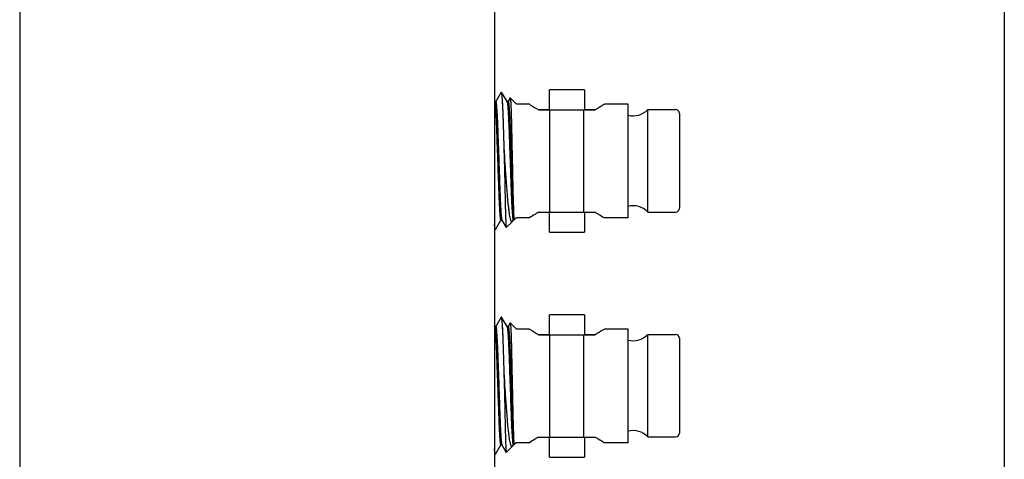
# Model space of a CAD drawing. Header units: millimetres. Extents: x 8 to 542, y 18 to 307.
# Tile 5 of 8: x 294 to 334, y 160 to 178. Entities that reach past the tile are written whole.
import ezdxf

# ---------------------------------------------------------------- set-up
doc = ezdxf.new("R2010")
doc.units = ezdxf.units.MM
doc.header["$LTSCALE"] = 23.1
doc.layers.add('00_COMPONENTS', color=7, linetype='CONTINUOUS')

msp = doc.modelspace()

# ---------------------------------------------------------------- linework, layer by layer
at = {"layer": '00_COMPONENTS', "color": 7}
for p, q in [((294.166, 210.295), (294.166, 110.295)), ((313.166, 208.295), (313.166, 112.295)), ((333.569, 197.695), (333.569, 122.895)), ((313.43, 175.08), (313.214, 174.707)), ((313.433, 175.083), (313.448, 175.083)), ((313.67, 174.703), (313.451, 175.08)), ((316.766, 175.173), (315.366, 175.173)), ((315.366, 174.383), (315.366, 175.173)), ((316.766, 175.173), (316.766, 174.383)), ((313.17, 174.703), (313.166, 174.71)), ((313.216, 174.706), (313.168, 174.706)), ((313.17, 174.703), (313.171, 174.699)), ((313.214, 174.707), (313.214, 174.706)), ((313.716, 174.706), (313.668, 174.706)), ((313.67, 174.703), (313.671, 174.7)), ((313.796, 174.849), (313.714, 174.707)), ((313.714, 174.707), (313.714, 174.706)), ((314.051, 174.598), (313.799, 174.85)), ((314.566, 174.598), (314.051, 174.598)), ((314.566, 174.598), (314.567, 174.597)), ((317.566, 174.598), (317.55, 174.587)), ((317.564, 174.597), (317.55, 174.587)), ((318.516, 174.598), (317.566, 174.598)), ((318.516, 170.048), (318.516, 174.598)), ((314.918, 174.383), (315.366, 174.383)), ((314.936, 174.373), (317.196, 174.373)), ((315.386, 170.273), (315.386, 174.373)), ((316.745, 170.273), (316.745, 174.373)), ((316.766, 174.383), (317.213, 174.383)), ((319.297, 174.383), (320.416, 174.383)), ((319.297, 170.283), (319.297, 174.383)), ((320.566, 174.233), (320.566, 170.433)), ((313.558, 172.333), (313.566, 172.085)), ((313.566, 172.58), (313.566, 172.085)), ((313.583, 172.333), (313.566, 172.58)), ((314.936, 170.273), (317.196, 170.273)), ((315.366, 169.473), (315.366, 170.273)), ((316.766, 170.273), (316.766, 169.473)), ((319.297, 170.283), (320.416, 170.283)), ((313.201, 169.586), (313.417, 169.959)), ((313.416, 169.96), (313.464, 169.96)), ((313.417, 169.959), (313.418, 169.96)), ((313.462, 169.963), (313.638, 169.658)), ((313.879, 169.896), (313.64, 169.657)), ((313.888, 169.909), (313.917, 169.959)), ((313.916, 169.96), (313.942, 169.96)), ((313.917, 169.959), (313.918, 169.96)), ((313.942, 170.066), (313.943, 169.96)), ((314.031, 170.048), (313.942, 169.96)), ((313.942, 170.043), (313.942, 170.004)), ((313.942, 170.004), (313.943, 169.969)), ((313.943, 169.969), (313.943, 169.96)), ((313.943, 169.96), (313.943, 169.96)), ((314.566, 170.048), (314.031, 170.048)), ((314.567, 170.049), (314.566, 170.048)), ((317.55, 170.058), (317.566, 170.048)), ((318.516, 170.048), (317.566, 170.048)), ((313.166, 169.61), (313.18, 169.586)), ((313.183, 169.583), (313.198, 169.583)), ((315.366, 169.473), (316.766, 169.473)), ((313.43, 166.08), (313.214, 165.707)), ((313.433, 166.083), (313.448, 166.083)), ((313.67, 165.703), (313.451, 166.08)), ((316.766, 166.173), (315.366, 166.173)), ((315.366, 165.383), (315.366, 166.173)), ((316.766, 166.173), (316.766, 165.383)), ((313.17, 165.703), (313.166, 165.71)), ((313.216, 165.706), (313.168, 165.706)), ((313.17, 165.703), (313.171, 165.699)), ((313.214, 165.707), (313.214, 165.706)), ((313.716, 165.706), (313.668, 165.706)), ((313.67, 165.703), (313.671, 165.7)), ((313.796, 165.849), (313.714, 165.707)), ((313.714, 165.707), (313.714, 165.706)), ((314.05, 165.598), (313.799, 165.85)), ((314.566, 165.598), (314.05, 165.598)), ((314.566, 165.598), (314.567, 165.597)), ((317.566, 165.598), (317.55, 165.587)), ((317.564, 165.597), (317.55, 165.587)), ((318.516, 165.598), (317.566, 165.598)), ((318.516, 161.048), (318.516, 165.598)), ((314.918, 165.383), (315.366, 165.383)), ((314.936, 165.373), (317.196, 165.373)), ((315.386, 161.273), (315.386, 165.373)), ((316.745, 161.273), (316.745, 165.373)), ((316.766, 165.383), (317.213, 165.383)), ((319.297, 165.383), (320.416, 165.383)), ((319.297, 161.283), (319.297, 165.383)), ((320.566, 165.233), (320.566, 161.433)), ((313.566, 163.58), (313.566, 163.085)), ((313.583, 163.333), (313.566, 163.58)), ((313.558, 163.333), (313.566, 163.085)), ((314.936, 161.273), (317.196, 161.273)), ((315.366, 160.473), (315.366, 161.273)), ((316.766, 161.273), (316.766, 160.473)), ((319.297, 161.283), (320.416, 161.283)), ((313.201, 160.586), (313.417, 160.959)), ((313.416, 160.96), (313.464, 160.96)), ((313.417, 160.959), (313.418, 160.96)), ((313.462, 160.963), (313.638, 160.658)), ((313.879, 160.896), (313.64, 160.657)), ((313.888, 160.909), (313.918, 160.96)), ((313.916, 160.96), (313.942, 160.96)), ((313.942, 161.066), (313.943, 160.96)), ((314.031, 161.048), (313.942, 160.96)), ((313.942, 161.043), (313.942, 161.004)), ((313.942, 161.004), (313.943, 160.969)), ((313.943, 160.969), (313.943, 160.96)), ((313.943, 160.96), (313.943, 160.96)), ((314.566, 161.048), (314.031, 161.048)), ((314.567, 161.049), (314.566, 161.048)), ((317.55, 161.058), (317.566, 161.048)), ((318.516, 161.048), (317.566, 161.048)), ((313.166, 160.61), (313.18, 160.586)), ((313.183, 160.583), (313.198, 160.583)), ((315.366, 160.473), (316.766, 160.473))]:
    msp.add_line(p, q, dxfattribs=at)
for centre, radius, start, end in [((318.716, 174.933), 0.8, 255.5178, 316.5675), ((320.416, 174.233), 0.15, 0, 90), ((318.716, 169.733), 0.8, 43.4325, 104.4822), ((320.416, 170.433), 0.15, 270, 360), ((318.716, 165.933), 0.8, 255.5178, 316.5675), ((320.416, 165.233), 0.15, 0, 90), ((318.716, 160.733), 0.8, 43.4325, 104.4822), ((320.416, 161.433), 0.15, 270, 360)]:
    msp.add_arc(centre, radius, start, end, dxfattribs=at)
for points, knots in [([(313.43, 175.08), (313.43, 175.08), (313.431, 175.082), (313.432, 175.083), (313.433, 175.083)], [0, 0, 0, 0, 0.338671, 1, 1, 1, 1]), ([(313.433, 175.083), (313.434, 175.083), (313.436, 175.081), (313.438, 175.077), (313.439, 175.075), (313.439, 175.073)], [0, 0, 0, 0, 0.328229, 0.615588, 1, 1, 1, 1]), ([(313.439, 175.073), (313.44, 175.072), (313.441, 175.069), (313.442, 175.065), (313.442, 175.062)], [0, 0, 0, 0, 0.215806, 1, 1, 1, 1]), ([(313.442, 175.062), (313.444, 175.056), (313.446, 175.042), (313.451, 175.007), (313.458, 174.949), (313.465, 174.863), (313.472, 174.755), (313.48, 174.627), (313.491, 174.419), (313.503, 174.124), (313.513, 173.808), (313.522, 173.533), (313.531, 173.23), (313.543, 172.828), (313.553, 172.501), (313.558, 172.333)], [0, 0, 0, 0, 0.006651, 0.015318, 0.038808, 0.07051, 0.110236, 0.157571, 0.21191, 0.338336, 0.481903, 0.558732, 0.640456, 0.815666, 1, 1, 1, 1]), ([(313.451, 175.08), (313.451, 175.08), (313.45, 175.082), (313.449, 175.083), (313.448, 175.083)], [0, 0, 0, 0, 0.338671, 1, 1, 1, 1]), ([(313.566, 172.58), (313.561, 172.744), (313.551, 173.06), (313.537, 173.512), (313.527, 173.864), (313.517, 174.124), (313.51, 174.303), (313.503, 174.467), (313.496, 174.615), (313.488, 174.745), (313.481, 174.854), (313.474, 174.932), (313.469, 174.983), (313.465, 175.013), (313.462, 175.038), (313.459, 175.057), (313.455, 175.07), (313.453, 175.077), (313.451, 175.08)], [0, 0, 0, 0, 0.196343, 0.378599, 0.541952, 0.61835, 0.690148, 0.756307, 0.815823, 0.86785, 0.911719, 0.946967, 0.961282, 0.973371, 0.983247, 0.990942, 0.996497, 1, 1, 1, 1]), ([(313.171, 174.699), (313.173, 174.695), (313.176, 174.686), (313.179, 174.669), (313.183, 174.647), (313.188, 174.607), (313.195, 174.543), (313.203, 174.45), (313.211, 174.337), (313.219, 174.205), (313.227, 174.056), (313.237, 173.832), (313.249, 173.525), (313.263, 173.124), (313.278, 172.69), (313.294, 172.236), (313.31, 171.787), (313.322, 171.428), (313.332, 171.159), (313.339, 170.973), (313.346, 170.797), (313.353, 170.633), (313.361, 170.482), (313.369, 170.347), (313.377, 170.231), (313.385, 170.135), (313.392, 170.069), (313.397, 170.026), (313.401, 170.003), (313.404, 169.986), (313.407, 169.976), (313.409, 169.97), (313.41, 169.966), (313.412, 169.962), (313.414, 169.96), (313.416, 169.96)], [0, 0, 0, 0, 0.002491, 0.006077, 0.010787, 0.016639, 0.031784, 0.051449, 0.075432, 0.103399, 0.134905, 0.169453, 0.245071, 0.329256, 0.422408, 0.519809, 0.616026, 0.705801, 0.746975, 0.786, 0.823166, 0.858113, 0.890104, 0.918626, 0.943227, 0.96355, 0.979373, 0.985567, 0.990615, 0.994533, 0.996075, 0.997346, 0.998353, 0.99911, 1, 1, 1, 1]), ([(313.216, 174.706), (313.217, 174.706), (313.219, 174.704), (313.221, 174.7), (313.223, 174.695), (313.224, 174.69), (313.227, 174.679), (313.23, 174.662), (313.234, 174.638), (313.24, 174.595), (313.246, 174.527), (313.254, 174.43), (313.263, 174.312), (313.271, 174.175), (313.278, 174.022), (313.286, 173.855), (313.293, 173.677), (313.3, 173.489), (313.31, 173.217), (313.322, 172.853), (313.338, 172.4), (313.354, 171.943), (313.37, 171.507), (313.381, 171.165), (313.391, 170.913), (313.398, 170.739), (313.406, 170.578), (313.414, 170.431), (313.422, 170.302), (313.43, 170.193), (313.437, 170.114), (313.443, 170.063), (313.447, 170.032), (313.45, 170.007), (313.454, 169.987), (313.457, 169.973), (313.46, 169.966), (313.462, 169.963)], [0, 0, 0, 0, 0.000899, 0.001667, 0.002689, 0.003979, 0.005545, 0.009524, 0.014652, 0.020944, 0.037016, 0.057652, 0.082622, 0.111552, 0.143978, 0.179365, 0.21695, 0.256434, 0.298141, 0.389052, 0.486205, 0.584188, 0.677469, 0.761418, 0.800085, 0.836846, 0.871076, 0.902102, 0.929434, 0.952631, 0.971383, 0.979032, 0.985518, 0.990837, 0.995005, 0.998044, 1, 1, 1, 1]), ([(313.671, 174.7), (313.672, 174.697), (313.675, 174.688), (313.678, 174.673), (313.682, 174.651), (313.686, 174.625), (313.69, 174.593), (313.695, 174.539), (313.702, 174.458), (313.71, 174.346), (313.718, 174.215), (313.726, 174.068), (313.737, 173.844), (313.749, 173.537), (313.762, 173.136), (313.778, 172.701), (313.794, 172.246), (313.809, 171.796), (313.822, 171.435), (313.832, 171.165), (313.838, 170.979), (313.845, 170.802), (313.853, 170.637), (313.861, 170.485), (313.869, 170.35), (313.877, 170.233), (313.885, 170.136), (313.892, 170.069), (313.897, 170.027), (313.901, 170.003), (313.904, 169.986), (313.907, 169.976), (313.908, 169.97), (313.91, 169.966), (313.912, 169.962), (313.914, 169.96), (313.916, 169.96)], [0, 0, 0, 0, 0.002301, 0.005695, 0.010215, 0.01588, 0.022701, 0.030672, 0.050019, 0.073728, 0.101475, 0.132815, 0.167254, 0.242806, 0.326905, 0.420105, 0.51771, 0.614256, 0.704427, 0.745787, 0.784971, 0.822283, 0.857384, 0.889527, 0.918191, 0.94292, 0.963353, 0.979263, 0.985491, 0.990567, 0.994506, 0.996057, 0.997334, 0.998346, 0.999107, 1, 1, 1, 1]), ([(313.716, 174.706), (313.717, 174.706), (313.719, 174.704), (313.721, 174.701), (313.723, 174.695), (313.726, 174.685), (313.731, 174.661), (313.737, 174.619), (313.744, 174.555), (313.751, 174.473), (313.759, 174.373), (313.766, 174.256), (313.773, 174.124), (313.78, 173.979), (313.787, 173.823), (313.794, 173.657), (313.8, 173.484), (313.807, 173.301), (313.816, 173.039), (313.828, 172.696), (313.843, 172.274), (313.857, 171.855), (313.871, 171.458), (313.884, 171.093), (313.897, 170.765), (313.911, 170.481), (313.923, 170.277), (313.934, 170.145), (313.94, 170.09), (313.942, 170.066)], [0, 0, 0, 0, 0.000821, 0.001497, 0.002389, 0.004864, 0.008303, 0.018156, 0.032033, 0.049894, 0.071594, 0.096892, 0.125443, 0.156865, 0.190687, 0.226287, 0.26354, 0.302724, 0.344186, 0.432593, 0.524783, 0.61634, 0.702961, 0.781199, 0.852188, 0.914624, 0.96475, 0.984342, 1, 1, 1, 1]), ([(313.796, 174.849), (313.796, 174.849), (313.797, 174.85), (313.798, 174.85), (313.798, 174.85), (313.799, 174.85)], [0, 0, 0, 0, 0.565759, 0.762593, 1, 1, 1, 1]), ([(313.799, 174.85), (313.799, 174.849), (313.8, 174.848), (313.801, 174.844), (313.802, 174.839), (313.804, 174.83), (313.806, 174.814), (313.808, 174.792), (313.811, 174.763), (313.813, 174.729), (313.815, 174.689), (313.819, 174.624), (313.823, 174.531), (313.828, 174.403), (313.833, 174.255), (313.839, 174.09), (313.844, 173.908), (313.848, 173.711), (313.853, 173.502), (313.859, 173.202), (313.867, 172.811), (313.874, 172.494), (313.878, 172.333)], [0, 0, 0, 0, 0.000882, 0.002299, 0.00428, 0.006832, 0.013661, 0.022784, 0.034187, 0.047852, 0.063761, 0.081893, 0.124619, 0.175548, 0.234237, 0.300143, 0.372609, 0.450933, 0.534403, 0.622265, 0.807728, 1, 1, 1, 1]), ([(314.567, 174.597), (314.578, 174.59), (314.698, 174.511), (314.821, 174.436), (314.936, 174.373)], [0, 0, 0, 0, 0.090966, 1, 1, 1, 1]), ([(317.55, 174.587), (317.534, 174.577), (317.418, 174.502), (317.3, 174.43), (317.196, 174.373)], [0, 0, 0, 0, 0.137274, 1, 1, 1, 1]), ([(313.879, 169.896), (313.876, 169.894), (313.872, 169.89), (313.865, 169.89), (313.86, 169.891), (313.856, 169.894), (313.849, 169.901), (313.841, 169.913), (313.831, 169.933), (313.822, 169.96), (313.812, 169.992), (313.798, 170.047), (313.781, 170.131), (313.762, 170.248), (313.743, 170.388), (313.724, 170.548), (313.706, 170.728), (313.689, 170.924), (313.673, 171.135), (313.655, 171.358), (313.638, 171.592), (313.613, 171.918), (313.595, 172.166), (313.583, 172.333)], [0, 0, 0, 0, 0.004342, 0.006189, 0.008094, 0.010264, 0.012837, 0.019474, 0.028332, 0.039516, 0.053064, 0.068997, 0.107944, 0.156066, 0.212909, 0.277934, 0.350563, 0.430051, 0.51546, 0.605829, 0.700307, 0.798055, 1, 1, 1, 1]), ([(313.878, 172.333), (313.881, 172.206), (313.886, 171.957), (313.894, 171.591), (313.901, 171.244), (313.909, 170.926), (313.916, 170.645), (313.925, 170.407), (313.932, 170.219), (313.939, 170.111), (313.942, 170.066)], [0, 0, 0, 0, 0.167445, 0.330216, 0.484345, 0.625932, 0.751273, 0.857081, 0.940735, 1, 1, 1, 1]), ([(313.566, 172.085), (313.569, 171.927), (313.575, 171.617), (313.583, 171.17), (313.59, 170.819), (313.596, 170.56), (313.601, 170.387), (313.605, 170.23), (313.61, 170.09), (313.614, 169.969), (313.619, 169.879), (313.622, 169.818), (313.624, 169.779), (313.626, 169.746), (313.629, 169.718), (313.631, 169.695), (313.633, 169.678), (313.635, 169.667), (313.637, 169.661), (313.637, 169.659), (313.638, 169.658)], [0, 0, 0, 0, 0.196057, 0.382175, 0.552514, 0.629982, 0.701427, 0.766302, 0.824078, 0.874272, 0.916474, 0.93448, 0.950376, 0.964126, 0.975699, 0.985077, 0.992249, 0.997213, 0.998873, 1, 1, 1, 1]), ([(314.936, 170.273), (314.886, 170.246), (314.761, 170.174), (314.64, 170.097), (314.567, 170.049)], [0, 0, 0, 0, 0.391996, 1, 1, 1, 1]), ([(317.196, 170.273), (317.238, 170.249), (317.358, 170.181), (317.475, 170.107), (317.55, 170.058)], [0, 0, 0, 0, 0.351415, 1, 1, 1, 1]), ([(313.888, 169.909), (313.888, 169.908), (313.885, 169.903), (313.882, 169.899), (313.879, 169.896)], [0, 0, 0, 0, 0.284181, 1, 1, 1, 1]), ([(313.189, 169.604), (313.187, 169.614), (313.182, 169.64), (313.177, 169.685), (313.171, 169.745), (313.167, 169.79), (313.166, 169.814)], [0, 0, 0, 0, 0.149231, 0.365317, 0.649115, 1, 1, 1, 1]), ([(313.166, 169.655), (313.167, 169.646), (313.169, 169.631), (313.172, 169.61), (313.176, 169.596), (313.178, 169.588), (313.18, 169.586)], [0, 0, 0, 0, 0.372602, 0.662119, 0.870137, 1, 1, 1, 1]), ([(313.18, 169.586), (313.18, 169.585), (313.181, 169.584), (313.182, 169.583), (313.183, 169.583)], [0, 0, 0, 0, 0.338671, 1, 1, 1, 1]), ([(313.192, 169.593), (313.192, 169.593), (313.19, 169.597), (313.19, 169.601), (313.189, 169.604)], [0, 0, 0, 0, 0.215806, 1, 1, 1, 1]), ([(313.198, 169.583), (313.197, 169.583), (313.195, 169.585), (313.193, 169.589), (313.192, 169.591), (313.192, 169.593)], [0, 0, 0, 0, 0.328229, 0.615588, 1, 1, 1, 1]), ([(313.201, 169.586), (313.201, 169.585), (313.2, 169.584), (313.199, 169.583), (313.198, 169.583)], [0, 0, 0, 0, 0.338671, 1, 1, 1, 1]), ([(313.638, 169.658), (313.638, 169.658), (313.639, 169.657), (313.64, 169.657), (313.64, 169.657), (313.64, 169.657)], [0, 0, 0, 0, 0.571624, 0.767152, 1, 1, 1, 1]), ([(313.43, 166.08), (313.43, 166.08), (313.431, 166.082), (313.432, 166.083), (313.433, 166.083)], [0, 0, 0, 0, 0.338671, 1, 1, 1, 1]), ([(313.433, 166.083), (313.434, 166.083), (313.436, 166.081), (313.438, 166.077), (313.439, 166.075), (313.439, 166.073)], [0, 0, 0, 0, 0.328229, 0.615588, 1, 1, 1, 1]), ([(313.439, 166.073), (313.44, 166.072), (313.441, 166.069), (313.442, 166.065), (313.442, 166.062)], [0, 0, 0, 0, 0.215806, 1, 1, 1, 1]), ([(313.442, 166.062), (313.444, 166.056), (313.446, 166.042), (313.451, 166.007), (313.458, 165.949), (313.465, 165.863), (313.472, 165.755), (313.48, 165.627), (313.491, 165.419), (313.503, 165.124), (313.513, 164.808), (313.522, 164.533), (313.531, 164.23), (313.543, 163.828), (313.553, 163.501), (313.558, 163.333)], [0, 0, 0, 0, 0.006651, 0.015318, 0.038808, 0.07051, 0.110236, 0.157571, 0.21191, 0.338336, 0.481903, 0.558732, 0.640456, 0.815666, 1, 1, 1, 1]), ([(313.451, 166.08), (313.451, 166.08), (313.45, 166.082), (313.449, 166.083), (313.448, 166.083)], [0, 0, 0, 0, 0.338671, 1, 1, 1, 1]), ([(313.566, 163.58), (313.561, 163.744), (313.551, 164.06), (313.537, 164.512), (313.527, 164.864), (313.517, 165.124), (313.51, 165.303), (313.503, 165.467), (313.496, 165.615), (313.488, 165.745), (313.481, 165.854), (313.474, 165.932), (313.469, 165.983), (313.465, 166.013), (313.462, 166.038), (313.459, 166.057), (313.455, 166.07), (313.453, 166.077), (313.451, 166.08)], [0, 0, 0, 0, 0.196343, 0.378599, 0.541952, 0.61835, 0.690148, 0.756307, 0.815823, 0.86785, 0.911719, 0.946967, 0.961282, 0.973371, 0.983247, 0.990942, 0.996497, 1, 1, 1, 1]), ([(313.171, 165.699), (313.173, 165.695), (313.176, 165.686), (313.179, 165.669), (313.183, 165.647), (313.188, 165.607), (313.195, 165.543), (313.203, 165.45), (313.211, 165.337), (313.219, 165.205), (313.227, 165.056), (313.237, 164.832), (313.249, 164.525), (313.263, 164.124), (313.278, 163.69), (313.294, 163.236), (313.31, 162.787), (313.322, 162.428), (313.332, 162.159), (313.339, 161.973), (313.346, 161.797), (313.353, 161.633), (313.361, 161.482), (313.369, 161.347), (313.377, 161.231), (313.385, 161.135), (313.392, 161.069), (313.397, 161.026), (313.401, 161.003), (313.404, 160.986), (313.407, 160.976), (313.409, 160.97), (313.41, 160.966), (313.412, 160.962), (313.414, 160.96), (313.416, 160.96)], [0, 0, 0, 0, 0.002491, 0.006077, 0.010787, 0.016639, 0.031784, 0.051449, 0.075432, 0.103399, 0.134905, 0.169453, 0.245071, 0.329256, 0.422408, 0.519809, 0.616026, 0.705801, 0.746975, 0.786, 0.823166, 0.858113, 0.890104, 0.918626, 0.943227, 0.96355, 0.979373, 0.985567, 0.990615, 0.994533, 0.996075, 0.997346, 0.998353, 0.99911, 1, 1, 1, 1]), ([(313.216, 165.706), (313.217, 165.706), (313.219, 165.704), (313.221, 165.7), (313.223, 165.695), (313.224, 165.69), (313.227, 165.679), (313.23, 165.662), (313.234, 165.638), (313.24, 165.595), (313.246, 165.527), (313.254, 165.43), (313.263, 165.312), (313.271, 165.175), (313.278, 165.022), (313.286, 164.855), (313.293, 164.677), (313.3, 164.489), (313.31, 164.217), (313.322, 163.853), (313.338, 163.4), (313.354, 162.943), (313.37, 162.507), (313.381, 162.165), (313.391, 161.913), (313.398, 161.739), (313.406, 161.578), (313.414, 161.431), (313.422, 161.302), (313.43, 161.193), (313.437, 161.114), (313.443, 161.063), (313.447, 161.032), (313.45, 161.007), (313.454, 160.987), (313.457, 160.973), (313.46, 160.966), (313.462, 160.963)], [0, 0, 0, 0, 0.000899, 0.001667, 0.002689, 0.003979, 0.005545, 0.009524, 0.014652, 0.020944, 0.037016, 0.057652, 0.082622, 0.111552, 0.143978, 0.179365, 0.21695, 0.256434, 0.298141, 0.389052, 0.486205, 0.584188, 0.677469, 0.761418, 0.800085, 0.836846, 0.871076, 0.902102, 0.929434, 0.952631, 0.971383, 0.979032, 0.985518, 0.990837, 0.995005, 0.998044, 1, 1, 1, 1]), ([(313.671, 165.7), (313.672, 165.697), (313.675, 165.688), (313.678, 165.673), (313.682, 165.651), (313.686, 165.625), (313.69, 165.593), (313.695, 165.539), (313.702, 165.458), (313.71, 165.346), (313.718, 165.215), (313.726, 165.068), (313.737, 164.844), (313.749, 164.537), (313.762, 164.136), (313.778, 163.701), (313.794, 163.246), (313.809, 162.796), (313.822, 162.435), (313.832, 162.165), (313.838, 161.979), (313.845, 161.802), (313.853, 161.637), (313.861, 161.485), (313.869, 161.35), (313.877, 161.233), (313.885, 161.136), (313.892, 161.069), (313.897, 161.027), (313.901, 161.003), (313.904, 160.986), (313.907, 160.976), (313.908, 160.97), (313.91, 160.966), (313.912, 160.962), (313.914, 160.96), (313.916, 160.96)], [0, 0, 0, 0, 0.002301, 0.005695, 0.010215, 0.01588, 0.022701, 0.030672, 0.050019, 0.073728, 0.101475, 0.132815, 0.167254, 0.242806, 0.326905, 0.420105, 0.51771, 0.614256, 0.704427, 0.745787, 0.784971, 0.822283, 0.857384, 0.889527, 0.918191, 0.94292, 0.963353, 0.979263, 0.985491, 0.990567, 0.994506, 0.996057, 0.997334, 0.998346, 0.999107, 1, 1, 1, 1]), ([(313.716, 165.706), (313.717, 165.706), (313.719, 165.704), (313.721, 165.701), (313.723, 165.695), (313.726, 165.685), (313.731, 165.661), (313.737, 165.619), (313.744, 165.555), (313.751, 165.473), (313.759, 165.373), (313.766, 165.256), (313.773, 165.124), (313.78, 164.979), (313.787, 164.823), (313.794, 164.657), (313.8, 164.484), (313.807, 164.301), (313.816, 164.039), (313.828, 163.696), (313.843, 163.274), (313.857, 162.855), (313.871, 162.458), (313.884, 162.093), (313.897, 161.765), (313.911, 161.481), (313.923, 161.277), (313.934, 161.145), (313.94, 161.09), (313.942, 161.066)], [0, 0, 0, 0, 0.000821, 0.001497, 0.002389, 0.004864, 0.008303, 0.018156, 0.032033, 0.049894, 0.071594, 0.096892, 0.125443, 0.156865, 0.190687, 0.226287, 0.26354, 0.302724, 0.344186, 0.432593, 0.524783, 0.61634, 0.702961, 0.781199, 0.852188, 0.914624, 0.96475, 0.984342, 1, 1, 1, 1]), ([(313.796, 165.849), (313.796, 165.849), (313.797, 165.85), (313.798, 165.85), (313.798, 165.85), (313.799, 165.85)], [0, 0, 0, 0, 0.565759, 0.762593, 1, 1, 1, 1]), ([(313.799, 165.85), (313.799, 165.849), (313.8, 165.848), (313.801, 165.844), (313.802, 165.839), (313.804, 165.83), (313.806, 165.814), (313.808, 165.792), (313.811, 165.763), (313.813, 165.729), (313.815, 165.689), (313.819, 165.624), (313.823, 165.531), (313.828, 165.403), (313.833, 165.255), (313.839, 165.09), (313.844, 164.908), (313.848, 164.711), (313.853, 164.502), (313.859, 164.202), (313.867, 163.811), (313.874, 163.494), (313.878, 163.333)], [0, 0, 0, 0, 0.000882, 0.002299, 0.00428, 0.006832, 0.013661, 0.022784, 0.034187, 0.047852, 0.063761, 0.081893, 0.124619, 0.175548, 0.234237, 0.300143, 0.372609, 0.450933, 0.534403, 0.622265, 0.807728, 1, 1, 1, 1]), ([(314.567, 165.597), (314.578, 165.59), (314.698, 165.511), (314.821, 165.436), (314.936, 165.373)], [0, 0, 0, 0, 0.090966, 1, 1, 1, 1]), ([(317.55, 165.587), (317.534, 165.577), (317.418, 165.502), (317.3, 165.43), (317.196, 165.373)], [0, 0, 0, 0, 0.137274, 1, 1, 1, 1]), ([(313.879, 160.896), (313.876, 160.894), (313.872, 160.89), (313.865, 160.89), (313.86, 160.891), (313.856, 160.894), (313.849, 160.901), (313.841, 160.913), (313.831, 160.933), (313.822, 160.96), (313.812, 160.992), (313.798, 161.047), (313.781, 161.131), (313.762, 161.248), (313.743, 161.388), (313.724, 161.548), (313.706, 161.728), (313.689, 161.924), (313.673, 162.135), (313.655, 162.358), (313.638, 162.592), (313.613, 162.918), (313.595, 163.166), (313.583, 163.333)], [0, 0, 0, 0, 0.004342, 0.006189, 0.008094, 0.010264, 0.012837, 0.019474, 0.028332, 0.039516, 0.053064, 0.068997, 0.107944, 0.156066, 0.212909, 0.277934, 0.350563, 0.430051, 0.51546, 0.605829, 0.700307, 0.798055, 1, 1, 1, 1]), ([(313.878, 163.333), (313.881, 163.206), (313.886, 162.957), (313.894, 162.591), (313.901, 162.244), (313.909, 161.926), (313.916, 161.645), (313.925, 161.407), (313.932, 161.219), (313.939, 161.111), (313.942, 161.066)], [0, 0, 0, 0, 0.167445, 0.330216, 0.484345, 0.625932, 0.751273, 0.857081, 0.940735, 1, 1, 1, 1]), ([(313.566, 163.085), (313.569, 162.927), (313.575, 162.617), (313.583, 162.17), (313.59, 161.819), (313.596, 161.56), (313.601, 161.387), (313.605, 161.23), (313.61, 161.09), (313.614, 160.969), (313.619, 160.879), (313.622, 160.818), (313.624, 160.779), (313.626, 160.746), (313.629, 160.718), (313.631, 160.695), (313.633, 160.678), (313.635, 160.667), (313.637, 160.661), (313.637, 160.659), (313.638, 160.658)], [0, 0, 0, 0, 0.196057, 0.382175, 0.552514, 0.629982, 0.701427, 0.766302, 0.824078, 0.874272, 0.916474, 0.93448, 0.950376, 0.964126, 0.975699, 0.985077, 0.992249, 0.997213, 0.998873, 1, 1, 1, 1]), ([(314.936, 161.273), (314.886, 161.246), (314.761, 161.174), (314.64, 161.097), (314.567, 161.049)], [0, 0, 0, 0, 0.391996, 1, 1, 1, 1]), ([(317.196, 161.273), (317.238, 161.25), (317.358, 161.181), (317.475, 161.107), (317.55, 161.058)], [0, 0, 0, 0, 0.351415, 1, 1, 1, 1]), ([(313.189, 160.604), (313.187, 160.614), (313.182, 160.64), (313.177, 160.685), (313.171, 160.745), (313.167, 160.79), (313.166, 160.814)], [0, 0, 0, 0, 0.149231, 0.365317, 0.649115, 1, 1, 1, 1]), ([(313.888, 160.909), (313.888, 160.908), (313.885, 160.903), (313.882, 160.899), (313.879, 160.896)], [0, 0, 0, 0, 0.284181, 1, 1, 1, 1]), ([(313.166, 160.655), (313.167, 160.646), (313.169, 160.631), (313.172, 160.61), (313.176, 160.596), (313.178, 160.588), (313.18, 160.586)], [0, 0, 0, 0, 0.372602, 0.662119, 0.870137, 1, 1, 1, 1]), ([(313.18, 160.586), (313.18, 160.585), (313.181, 160.584), (313.182, 160.583), (313.183, 160.583)], [0, 0, 0, 0, 0.338671, 1, 1, 1, 1]), ([(313.192, 160.593), (313.192, 160.593), (313.19, 160.597), (313.19, 160.601), (313.189, 160.604)], [0, 0, 0, 0, 0.215806, 1, 1, 1, 1]), ([(313.198, 160.583), (313.197, 160.583), (313.195, 160.585), (313.193, 160.589), (313.192, 160.591), (313.192, 160.593)], [0, 0, 0, 0, 0.328229, 0.615588, 1, 1, 1, 1]), ([(313.201, 160.586), (313.201, 160.585), (313.2, 160.584), (313.199, 160.583), (313.198, 160.583)], [0, 0, 0, 0, 0.338671, 1, 1, 1, 1]), ([(313.638, 160.658), (313.638, 160.658), (313.639, 160.657), (313.64, 160.657), (313.64, 160.657), (313.64, 160.657)], [0, 0, 0, 0, 0.571624, 0.767152, 1, 1, 1, 1])]:
    msp.add_open_spline(points, degree=3, knots=knots, dxfattribs=at)

doc.saveas('drawing.dxf')
